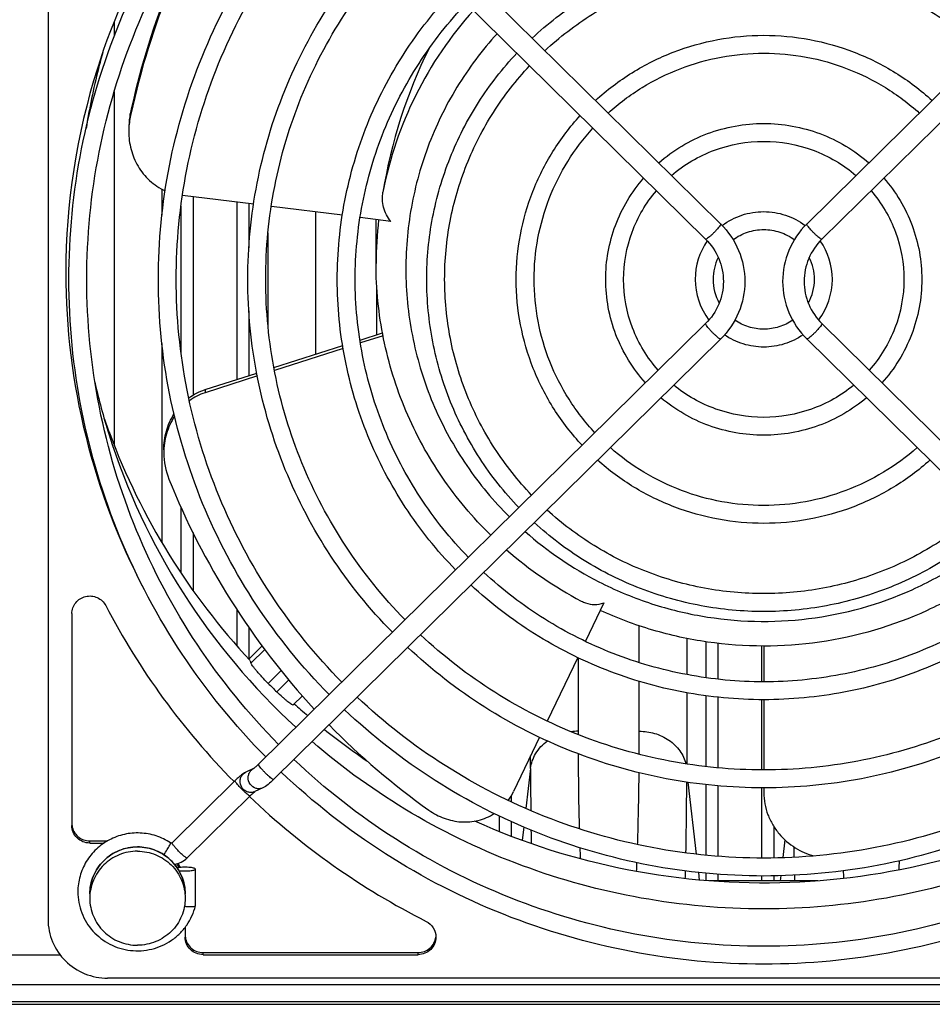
# Model space of a CAD drawing. Extents: x -1724 to 1181, y 2 to 1734.
# Tile 8 of 83: x -809 to -732, y 103 to 185. Entities that reach past the tile are written whole.
import ezdxf

# ---------------------------------------------------------------- set-up
doc = ezdxf.new("R2010")
doc.units = 0
doc.header["$LTSCALE"] = 65.395
doc.layers.get('0').update_dxf_attribs({"linetype": 'CONTINUOUS'})
doc.layers.add('3_ALL_AXES', color=7, linetype='CONTINUOUS')

msp = doc.modelspace()

# ---------------------------------------------------------------- linework, layer by layer
at = {"color": 7, "linetype": 'CONTINUOUS'}
for p, q in [((-806.495, 225.05), (-806.495, 110.036)), ((-787.583, 205.215), (-750.096, 168.298)), ((-705.407, 205.215), (-742.894, 168.298)), ((-788.846, 203.932), (-751.369, 167.025)), ((-704.144, 203.932), (-741.621, 167.025)), ((-789.255, 169.954), (-795.208, 170.695)), ((-781.811, 169.028), (-787.764, 169.768)), ((-777.747, 168.522), (-780.323, 168.843)), ((-750.106, 168.307), (-750.097, 168.297)), ((-742.884, 168.307), (-742.893, 168.297)), ((-751.369, 159.951), (-788.846, 123.044)), ((-741.621, 159.951), (-704.144, 123.044)), ((-750.106, 158.669), (-787.583, 121.761)), ((-780.338, 158.58), (-778.451, 159.184)), ((-778.4, 158.94), (-780.3, 158.332)), ((-742.884, 158.669), (-705.407, 121.761)), ((-787.557, 156.27), (-781.784, 158.118)), ((-781.745, 157.869), (-787.506, 156.026)), ((-793.331, 154.423), (-788.99, 155.812)), ((-788.94, 155.567), (-793.331, 154.162)), ((-759.907, 136.565), (-761.447, 133.343)), ((-804.495, 135.658), (-804.495, 117.914)), ((-789.671, 131.847), (-788.544, 132.957)), ((-746.495, 132.95), (-746.495, 129.943)), ((-789.541, 131.714), (-789.486, 131.509)), ((-762.093, 131.99), (-764.641, 126.658)), ((-785.952, 128.003), (-785.175, 128.768)), ((-746.495, 128.443), (-746.495, 122.557)), ((-765.293, 125.293), (-767.463, 120.751)), ((-789.26, 122.676), (-789.91, 122.377)), ((-790.805, 121.67), (-796.09, 116.465)), ((-788.478, 121.054), (-789.157, 120.742)), ((-746.495, 121.057), (-746.495, 120.65)), ((-789.542, 120.388), (-794.827, 115.183)), ((-802.995, 116.61), (-801.496, 116.61)), ((-802.995, 116.437), (-801.784, 116.437)), ((-794.135, 111.185), (-794.135, 114.251)), ((-741.949, 113.274), (-751.041, 113.274)), ((-794.135, 111.179), (-794.135, 111.185)), ((-794.995, 109.384), (-794.995, 108.558)), ((-793.495, 107.255), (-775.478, 107.255)), ((-793.495, 107.081), (-775.478, 107.081)), ((-691.495, 105.112), (-801.495, 105.112))]:
    msp.add_line(p, q, dxfattribs=at)
at = {"color": 2, "linetype": 'CONTINUOUS'}
for p, q in [((-800.929, 184.075), (-800.929, 185.296)), ((-800.929, 149.714), (-800.929, 179.393)), ((-784.06, 169.308), (-784.06, 157.389)), ((-778.929, 159.031), (-778.929, 163.076)), ((-756.929, 131.553), (-756.929, 134.646)), ((-762.06, 131.975), (-762.06, 125.802)), ((-756.929, 125.802), (-756.929, 129.983)), ((-762.06, 125.802), (-762.06, 125.535))]:
    msp.add_line(p, q, dxfattribs=at)
at = {"color": 9, "linetype": 'CONTINUOUS'}
for p, q in [((-799.599, 177.265), (-799.599, 177.525)), ((-796.949, 171.217), (-796.949, 169.045)), ((-794.34, 170.586), (-794.34, 153.955)), ((-790.65, 155.28), (-790.65, 170.127)), ((-789.655, 170.004), (-789.655, 166.305)), ((-795.335, 157.541), (-795.335, 169.782)), ((-750.106, 168.307), (-750.101, 168.293)), ((-742.889, 168.293), (-742.884, 168.307)), ((-788.041, 159.768), (-788.041, 167.555)), ((-789.655, 161.018), (-789.655, 155.599)), ((-751.374, 159.937), (-751.369, 159.951)), ((-741.621, 159.951), (-741.616, 159.937)), ((-796.949, 158.278), (-796.949, 141.632)), ((-793.331, 154.423), (-793.331, 154.162)), ((-795.335, 139.066), (-795.335, 144.547)), ((-794.34, 142.461), (-794.34, 137.609)), ((-790.65, 132.961), (-790.65, 135.976)), ((-789.655, 134.508), (-789.655, 131.863)), ((-752.949, 133.581), (-752.949, 130.555)), ((-751.335, 130.296), (-751.335, 133.304)), ((-750.34, 133.173), (-750.34, 130.164)), ((-746.65, 129.948), (-746.65, 132.949)), ((-789.486, 131.509), (-788.32, 132.657)), ((-788.034, 129.806), (-786.946, 130.877)), ((-787.327, 129.11), (-786.311, 130.109)), ((-752.949, 129.022), (-752.949, 123.067)), ((-751.335, 122.835), (-751.335, 128.78)), ((-750.34, 128.659), (-750.34, 122.749)), ((-746.65, 122.562), (-746.65, 128.448)), ((-788.851, 123.029), (-788.846, 123.044)), ((-766.041, 122.681), (-766.041, 123.728)), ((-766.041, 122.681), (-766.426, 119.336)), ((-790.81, 121.656), (-790.805, 121.67)), ((-752.121, 115.496), (-752.817, 121.531)), ((-751.335, 115.417), (-751.335, 121.325)), ((-750.34, 121.242), (-750.34, 115.337)), ((-746.65, 115.175), (-746.65, 121.062)), ((-767.655, 120.392), (-767.655, 119.888)), ((-768.65, 117.389), (-768.65, 118.705)), ((-767.655, 118.228), (-767.655, 117.007)), ((-766.605, 117.783), (-766.735, 116.654)), ((-745.655, 117.835), (-745.655, 115.194)), ((-802.995, 116.437), (-802.995, 116.61)), ((-796.095, 116.451), (-796.09, 116.465)), ((-744.728, 116.714), (-744.901, 115.214)), ((-751.873, 113.335), (-751.945, 113.961)), ((-751.335, 113.296), (-751.335, 113.912)), ((-750.34, 113.833), (-750.34, 113.274)), ((-746.65, 113.274), (-746.65, 113.675)), ((-745.655, 113.694), (-745.655, 113.274)), ((-745.074, 113.709), (-745.124, 113.274)), ((-793.495, 107.081), (-793.495, 107.255)), ((-775.478, 107.081), (-775.478, 107.255)), ((-805.462, 107.047), (-870.495, 107.047)), ((-571.495, 103.13), (-859.097, 103.13))]:
    msp.add_line(p, q, dxfattribs=at)
at = {"color": 3, "linetype": 'CONTINUOUS'}
msp.add_line((-668.495, 104.568), (-873.495, 104.568), dxfattribs=at)
at = {"color": 6, "linetype": 'CONTINUOUS'}
msp.add_line((-859.097, 102.922), (-571.495, 102.922), dxfattribs=at)
at = {"color": 7, "linetype": 'CONTINUOUS'}
for centre, radius, start, end in [((-747.605, 163.979), 57.436, 135.90832, 162.42107), ((-737.194, 164.063), 63.785, 147.4137, 167.82738), ((-737.156, 164.31), 63.825, 148.88122, 168.05044), ((-748.03, 167.505), 55.969, 164.21069, 165.72627), ((-736.11, 164.028), 42.876, 153.71837, 170.67012), ((-748.19, 164.195), 56.814, 162.45125, 179.99544), ((-748.1, 167.523), 55.896, 165.72707, 170.97842), ((-793.844, 176.305), 5.883, 168.03295, 170.5377), ((-736.916, 163.977), 64.075, 167.80514, 168.03184), ((-793.821, 176.302), 5.905, 170.54088, 179.98604), ((-793.818, 176.041), 5.909, 168.0474, 179.9811), ((-748.088, 164.218), 56.916, 180.01799, 207.78034), ((-748.018, 167.584), 55.981, 192.93644, 197.54022), ((-747.957, 170.696), 56.978, 199.13739, 200.50378), ((-747.523, 167.792), 56.517, 197.59068, 227.49113), ((-747.577, 170.869), 57.394, 200.53233, 223.01604), ((-790.91, 149.127), 5.876, 180.01347, 201.92765), ((-737.702, 170.501), 63.217, 201.88894, 222.68217), ((-746.643, 165.513), 32.545, 228.87416, 242.25794), ((-747.488, 164.571), 61.091, 207.53234, 224.72219), ((-760.56, 139.047), 2.643, 242.20534, 250.92996), ((-747.115, 170.648), 57.814, 224.94677, 225.93032), ((-747.025, 171.358), 58.132, 228.08824, 229.57511), ((-738.782, 169.535), 61.768, 224.37388, 234.60103), ((-746.867, 171.551), 58.381, 231.35596, 235.70923), ((-793.642, 127.913), 6.835, 313.7095, 314.56505), ((-789.807, 123.441), 0.94, 305.61532, 306.67679), ((-771.581, 122.715), 4.562, 323.63692, 334.50518), ((-746.858, 165.212), 61.99, 226.40129, 243.21548), ((-796.169, 116.54), 0.104, 236.73354, 243.22159), ((-796.163, 116.541), 1.906, 277.93225, 314.52076), ((-798.921, 112.48), 3.93, 29.01955, 34.42512), ((-798.918, 112.655), 3.926, 26.28926, 31.87431), ((-794.412, 115.94), 4.84, 262.31634, 262.61247)]:
    msp.add_arc(centre, radius, start, end, dxfattribs=at)
at = {"color": 9, "linetype": 'CONTINUOUS'}
for centre, radius, start, end in [((-747.188, 164.904), 31.817, 138.00201, 168.99276), ((-747.433, 164.979), 31.561, 173.31947, 179.99559), ((-746.64, 165.084), 30.051, 228.64294, 242.91076), ((-762.057, 121.189), 4.612, 90.03744, 97.20307), ((-788.897, 121.964), 0.799, 114.72451, 116.99246), ((-383.669, 122.585), 382.372, 179.98551, 180.51247), ((-1070.218, 122.096), 317.267, 358.82903, 359.89983), ((-789.492, 121.471), 0.803, 289.24728, 294.7208), ((-475.048, 121.603), 290.987, 180.80248, 181.02865), ((-478.897, 121.129), 265.134, 181.0826, 181.27474), ((-972.709, 120.024), 219.737, 358.28652, 358.4565), ((-529.207, 119.879), 214.808, 181.63992, 181.76417), ((-798.88, 112.167), 3.885, 0.01025, 7.61034)]:
    msp.add_arc(centre, radius, start, end, dxfattribs=at)
at = {"color": 2, "linetype": 'CONTINUOUS'}
for centre, radius, start, end in [((-1144.346, 125.773), 387.417, 359.71959, 0.00426), ((-581.411, 122.253), 180.61, 181.9685, 182.26246), ((-911.526, 121.202), 154.536, 357.34896, 357.62055), ((-892.207, 121.32), 157.22, 357.39419, 357.67804), ((-595.388, 120.745), 144.602, 182.62883, 182.88142)]:
    msp.add_arc(centre, radius, start, end, dxfattribs=at)
at = {"color": 9, "linetype": 'CONTINUOUS'}
for points, knots in [([(-768.854, 184.245), (-770.109, 182.863), (-772.361, 179.858), (-774.819, 174.805), (-776.271, 169.385), (-776.664, 163.793), (-775.984, 158.228), (-774.254, 152.887), (-771.539, 147.964), (-769.136, 145.076), (-767.811, 143.759)], [0, 0, 0, 0, 0.125356, 0.250392, 0.375193, 0.499877, 0.62458, 0.749433, 0.874549, 1, 1, 1, 1]), ([(-750.101, 168.293), (-750.101, 168.288), (-750.106, 168.26), (-750.121, 168.235), (-750.132, 168.214)], [0, 0, 0, 0, 0.167601, 1, 1, 1, 1]), ([(-742.819, 168.154), (-742.838, 168.181), (-742.865, 168.225), (-742.889, 168.274), (-742.889, 168.293)], [0, 0, 0, 0, 0.638463, 1, 1, 1, 1]), ([(-750.171, 168.154), (-750.255, 168.03), (-750.414, 167.846), (-750.645, 167.6), (-750.84, 167.409), (-751.024, 167.242), (-751.177, 167.117), (-751.284, 167.045), (-751.341, 167.02), (-751.364, 167.02), (-751.369, 167.025)], [0, 0, 0, 0, 0.268771, 0.437212, 0.606763, 0.760667, 0.883839, 0.964703, 0.987463, 1, 1, 1, 1]), ([(-750.132, 168.214), (-750.135, 168.209), (-750.147, 168.189), (-750.16, 168.169), (-750.171, 168.154)], [0, 0, 0, 0, 0.225521, 1, 1, 1, 1]), ([(-741.621, 167.025), (-741.626, 167.02), (-741.649, 167.02), (-741.706, 167.045), (-741.812, 167.117), (-741.966, 167.242), (-742.15, 167.409), (-742.345, 167.6), (-742.576, 167.846), (-742.735, 168.03), (-742.819, 168.154)], [0, 0, 0, 0, 0.012537, 0.035297, 0.116161, 0.239333, 0.393237, 0.562788, 0.731229, 1, 1, 1, 1]), ([(-751.305, 159.797), (-751.323, 159.825), (-751.35, 159.868), (-751.374, 159.918), (-751.374, 159.937)], [0, 0, 0, 0, 0.638463, 1, 1, 1, 1]), ([(-750.106, 158.669), (-750.111, 158.664), (-750.134, 158.663), (-750.191, 158.689), (-750.298, 158.76), (-750.451, 158.886), (-750.635, 159.052), (-750.83, 159.244), (-751.061, 159.489), (-751.22, 159.674), (-751.305, 159.797)], [0, 0, 0, 0, 0.012537, 0.035297, 0.116161, 0.239333, 0.393237, 0.562788, 0.731229, 1, 1, 1, 1]), ([(-741.685, 159.797), (-741.769, 159.674), (-741.929, 159.489), (-742.16, 159.244), (-742.354, 159.052), (-742.539, 158.886), (-742.692, 158.76), (-742.798, 158.689), (-742.856, 158.663), (-742.879, 158.664), (-742.884, 158.669)], [0, 0, 0, 0, 0.268771, 0.437212, 0.606763, 0.760667, 0.883839, 0.964703, 0.987463, 1, 1, 1, 1]), ([(-741.647, 159.858), (-741.65, 159.853), (-741.662, 159.832), (-741.675, 159.813), (-741.685, 159.797)], [0, 0, 0, 0, 0.225521, 1, 1, 1, 1]), ([(-741.616, 159.937), (-741.616, 159.932), (-741.621, 159.904), (-741.635, 159.878), (-741.647, 159.858)], [0, 0, 0, 0, 0.167601, 1, 1, 1, 1]), ([(-760.325, 138.33), (-758.984, 137.644), (-756.192, 136.47), (-750.336, 134.982), (-742.692, 134.783), (-735.333, 136.842), (-730.031, 139.715), (-727.621, 141.535), (-726.494, 142.527)], [0, 0, 0, 0, 0.125118, 0.250404, 0.500501, 0.750319, 0.875285, 1, 1, 1, 1]), ([(-756.929, 125.802), (-756.501, 125.802), (-755.621, 125.679), (-754.416, 125.122), (-753.479, 124.225), (-753.119, 123.459), (-753.022, 123.078)], [0, 0, 0, 0, 0.251947, 0.514898, 0.768868, 1, 1, 1, 1]), ([(-766.041, 122.681), (-765.991, 123.114), (-765.678, 124.017), (-765.021, 124.71), (-764.624, 124.996)], [0, 0, 0, 0, 0.470833, 1, 1, 1, 1]), ([(-788.781, 122.89), (-788.8, 122.918), (-788.827, 122.961), (-788.851, 123.01), (-788.851, 123.029)], [0, 0, 0, 0, 0.638463, 1, 1, 1, 1]), ([(-789.228, 120.713), (-789.317, 120.682), (-789.509, 120.652), (-789.894, 120.725), (-790.298, 121.056), (-790.428, 121.563), (-790.339, 121.948), (-790.234, 122.115), (-790.169, 122.186)], [0, 0, 0, 0, 0.122034, 0.245899, 0.496957, 0.750495, 0.876415, 1, 1, 1, 1]), ([(-788.478, 121.054), (-788.567, 121.014), (-788.762, 120.964), (-789.163, 121.01), (-789.6, 121.331), (-789.751, 121.852), (-789.666, 122.252), (-789.557, 122.425), (-789.491, 122.499)], [0, 0, 0, 0, 0.121968, 0.24555, 0.496091, 0.749943, 0.876179, 1, 1, 1, 1]), ([(-787.583, 121.761), (-787.588, 121.756), (-787.61, 121.756), (-787.668, 121.782), (-787.774, 121.853), (-787.928, 121.978), (-788.112, 122.145), (-788.307, 122.337), (-788.538, 122.582), (-788.697, 122.767), (-788.781, 122.89)], [0, 0, 0, 0, 0.012537, 0.035297, 0.116161, 0.239333, 0.393237, 0.562788, 0.731229, 1, 1, 1, 1]), ([(-790.74, 121.516), (-790.759, 121.544), (-790.786, 121.587), (-790.81, 121.637), (-790.81, 121.656)], [0, 0, 0, 0, 0.638463, 1, 1, 1, 1]), ([(-789.542, 120.388), (-789.547, 120.383), (-789.57, 120.382), (-789.627, 120.408), (-789.734, 120.479), (-789.887, 120.605), (-790.071, 120.771), (-790.266, 120.963), (-790.497, 121.208), (-790.656, 121.393), (-790.74, 121.516)], [0, 0, 0, 0, 0.012537, 0.035297, 0.116161, 0.239333, 0.393237, 0.562788, 0.731229, 1, 1, 1, 1]), ([(-796.288, 116.261), (-796.27, 116.297), (-796.245, 116.355), (-796.221, 116.416), (-796.221, 116.438)], [0, 0, 0, 0, 0.643074, 1, 1, 1, 1]), ([(-794.827, 115.183), (-794.833, 115.176), (-794.864, 115.179), (-794.908, 115.203), (-794.976, 115.245), (-795.098, 115.337), (-795.276, 115.491), (-795.502, 115.707), (-795.722, 115.938), (-795.887, 116.127), (-795.992, 116.262), (-796.047, 116.341), (-796.081, 116.401), (-796.095, 116.437), (-796.095, 116.451)], [0, 0, 0, 0, 0.01435, 0.042543, 0.085983, 0.143706, 0.294107, 0.473509, 0.657136, 0.819596, 0.885736, 0.938727, 0.976991, 1, 1, 1, 1]), ([(-798.995, 116.107), (-799.515, 116.107), (-800.564, 115.903), (-801.893, 115.029), (-802.786, 113.719), (-802.995, 112.68), (-802.995, 112.168)], [0, 0, 0, 0, 0.25178, 0.5025, 0.75177, 1, 1, 1, 1]), ([(-795.029, 112.681), (-795.091, 113.148), (-795.392, 114.069), (-796.303, 115.196), (-797.556, 115.936), (-798.518, 116.107), (-798.995, 116.107)], [0, 0, 0, 0, 0.248269, 0.497663, 0.748369, 1, 1, 1, 1]), ([(-796.788, 115.446), (-796.688, 115.589), (-796.514, 115.856), (-796.352, 116.132), (-796.288, 116.261)], [0, 0, 0, 0, 0.548143, 1, 1, 1, 1])]:
    msp.add_open_spline(points, degree=3, knots=knots, dxfattribs=at)
at = {"color": 7, "linetype": 'CONTINUOUS'}
for points, knots in [([(-799.727, 176.043), (-799.727, 175.542), (-799.597, 174.529), (-799.007, 173.105), (-798.03, 171.882), (-797.148, 171.295), (-796.67, 171.081)], [0, 0, 0, 0, 0.244928, 0.492688, 0.744257, 1, 1, 1, 1]), ([(-777.747, 168.522), (-778.048, 168.85), (-778.462, 169.664), (-778.488, 170.559), (-778.419, 170.979)], [0, 0, 0, 0, 0.511856, 1, 1, 1, 1]), ([(-750.096, 168.298), (-749.465, 167.673), (-748.438, 166.164), (-748.08, 164.373), (-748.08, 163.488)], [0, 0, 0, 0, 0.500783, 1, 1, 1, 1]), ([(-742.894, 168.298), (-743.525, 167.673), (-744.552, 166.164), (-744.91, 164.373), (-744.91, 163.488)], [0, 0, 0, 0, 0.500783, 1, 1, 1, 1]), ([(-751.369, 167.025), (-750.903, 166.566), (-750.145, 165.457), (-749.88, 164.139), (-749.88, 163.488)], [0, 0, 0, 0, 0.501456, 1, 1, 1, 1]), ([(-741.621, 167.025), (-742.087, 166.566), (-742.845, 165.457), (-743.11, 164.139), (-743.11, 163.488)], [0, 0, 0, 0, 0.501456, 1, 1, 1, 1]), ([(-769.372, 142.221), (-770.887, 143.701), (-773.628, 146.965), (-776.685, 152.564), (-778.57, 158.647), (-778.995, 162.874), (-778.995, 164.981)], [0, 0, 0, 0, 0.250736, 0.500878, 0.750562, 1, 1, 1, 1]), ([(-749.88, 163.488), (-749.88, 162.838), (-750.145, 161.52), (-750.903, 160.41), (-751.369, 159.951)], [0, 0, 0, 0, 0.498544, 1, 1, 1, 1]), ([(-748.08, 163.488), (-748.08, 162.601), (-748.44, 160.805), (-749.472, 159.293), (-750.106, 158.669)], [0, 0, 0, 0, 0.499215, 1, 1, 1, 1]), ([(-744.91, 163.488), (-744.91, 162.601), (-744.55, 160.805), (-743.518, 159.293), (-742.884, 158.669)], [0, 0, 0, 0, 0.499215, 1, 1, 1, 1]), ([(-743.11, 163.488), (-743.11, 162.838), (-742.845, 161.52), (-742.087, 160.41), (-741.621, 159.951)], [0, 0, 0, 0, 0.498544, 1, 1, 1, 1]), ([(-796.786, 149.386), (-796.786, 149.907), (-796.645, 150.963), (-796.213, 151.939), (-795.928, 152.386)], [0, 0, 0, 0, 0.495895, 1, 1, 1, 1]), ([(-795.881, 152.198), (-796.181, 151.744), (-796.637, 150.745), (-796.786, 149.661), (-796.786, 149.126)], [0, 0, 0, 0, 0.504223, 1, 1, 1, 1]), ([(-724.941, 140.998), (-726.118, 139.97), (-728.627, 138.08), (-734.129, 135.064), (-741.748, 132.821), (-749.694, 132.829), (-755.835, 134.172), (-758.785, 135.276), (-760.21, 135.93)], [0, 0, 0, 0, 0.124766, 0.249735, 0.499518, 0.749566, 0.874841, 1, 1, 1, 1]), ([(-804.495, 135.658), (-804.495, 135.821), (-804.439, 136.151), (-804.195, 136.589), (-803.819, 136.925), (-803.353, 137.12), (-802.848, 137.155), (-802.359, 137.026), (-801.94, 136.746), (-801.736, 136.478), (-801.66, 136.332)], [0, 0, 0, 0, 0.123957, 0.248283, 0.373229, 0.498741, 0.624537, 0.750215, 0.87541, 1, 1, 1, 1]), ([(-761.424, 136.549), (-761.185, 136.467), (-760.67, 136.371), (-760.149, 136.466), (-759.907, 136.565)], [0, 0, 0, 0, 0.491881, 1, 1, 1, 1]), ([(-788.034, 129.806), (-788.217, 129.99), (-788.481, 130.265), (-788.811, 130.631), (-789.026, 130.879), (-789.205, 131.097), (-789.343, 131.275), (-789.433, 131.406), (-789.478, 131.48), (-789.486, 131.509)], [0, 0, 0, 0, 0.347093, 0.510418, 0.658541, 0.785795, 0.887365, 0.959522, 1, 1, 1, 1]), ([(-785.952, 128.003), (-785.963, 127.993), (-786.021, 128.015), (-786.1, 128.06), (-786.236, 128.154), (-786.403, 128.283), (-786.605, 128.45), (-786.92, 128.725), (-787.162, 128.95), (-787.327, 129.11)], [0, 0, 0, 0, 0.024544, 0.081692, 0.172215, 0.293672, 0.442286, 0.613279, 1, 1, 1, 1]), ([(-708.627, 124.931), (-711.219, 122.696), (-716.825, 118.68), (-726.167, 114.247), (-736.165, 111.527), (-746.495, 110.611), (-756.824, 111.527), (-766.823, 114.247), (-776.165, 118.68), (-781.771, 122.696), (-784.363, 124.931)], [0, 0, 0, 0, 0.124635, 0.249568, 0.374725, 0.5, 0.625275, 0.750432, 0.875365, 1, 1, 1, 1]), ([(-788.919, 122.973), (-788.951, 122.942), (-789.057, 122.843), (-789.166, 122.747), (-789.246, 122.687)], [0, 0, 0, 0, 0.307585, 1, 1, 1, 1]), ([(-789.91, 122.377), (-789.952, 122.357), (-790.114, 122.271), (-790.26, 122.158), (-790.366, 122.071)], [0, 0, 0, 0, 0.253328, 1, 1, 1, 1]), ([(-790.366, 122.071), (-790.401, 122.041), (-790.552, 121.913), (-790.696, 121.777), (-790.805, 121.67)], [0, 0, 0, 0, 0.231721, 1, 1, 1, 1]), ([(-787.583, 121.761), (-787.731, 121.615), (-788.011, 121.357), (-788.321, 121.127), (-788.478, 121.054)], [0, 0, 0, 0, 0.547257, 1, 1, 1, 1]), ([(-789.341, 120.577), (-789.358, 120.562), (-789.425, 120.5), (-789.492, 120.437), (-789.542, 120.388)], [0, 0, 0, 0, 0.236663, 1, 1, 1, 1]), ([(-789.241, 120.665), (-789.249, 120.658), (-789.283, 120.629), (-789.316, 120.6), (-789.341, 120.577)], [0, 0, 0, 0, 0.232861, 1, 1, 1, 1]), ([(-789.124, 120.757), (-789.131, 120.752), (-789.171, 120.723), (-789.209, 120.691), (-789.241, 120.665)], [0, 0, 0, 0, 0.168369, 1, 1, 1, 1]), ([(-746.495, 120.65), (-746.495, 120.026), (-746.31, 119.079), (-745.763, 117.956), (-745.055, 116.96), (-743.926, 115.975), (-742.838, 115.502), (-742.287, 115.36)], [0, 0, 0, 0, 0.259057, 0.38882, 0.516714, 0.763948, 1, 1, 1, 1]), ([(-718.367, 120.189), (-722.331, 118.045), (-730.795, 114.658), (-744.292, 112.604), (-757.908, 113.659), (-766.602, 116.414), (-770.718, 118.26)], [0, 0, 0, 0, 0.249715, 0.499877, 0.750104, 1, 1, 1, 1]), ([(-774.562, 119.186), (-774.167, 118.905), (-773.303, 118.447), (-771.871, 118.138), (-770.402, 118.258), (-769.488, 118.647), (-769.076, 118.913)], [0, 0, 0, 0, 0.250409, 0.498246, 0.746678, 1, 1, 1, 1]), ([(-802.995, 116.437), (-803.19, 116.437), (-803.583, 116.513), (-804.082, 116.841), (-804.416, 117.332), (-804.495, 117.722), (-804.495, 117.914)], [0, 0, 0, 0, 0.251784, 0.5025, 0.751752, 1, 1, 1, 1]), ([(-804.482, 117.893), (-804.458, 117.718), (-804.345, 117.373), (-804.004, 116.951), (-803.534, 116.675), (-803.174, 116.61), (-802.995, 116.61)], [0, 0, 0, 0, 0.248331, 0.497704, 0.748388, 1, 1, 1, 1]), ([(-796.227, 116.453), (-796.6, 116.698), (-797.418, 117.091), (-798.754, 117.333), (-800.107, 117.217), (-801.381, 116.749), (-802.484, 115.962), (-803.335, 114.912), (-803.872, 113.676), (-803.995, 112.784), (-803.995, 112.341)], [0, 0, 0, 0, 0.125264, 0.250717, 0.376211, 0.501557, 0.626618, 0.751337, 0.875756, 1, 1, 1, 1]), ([(-796.09, 116.465), (-796.095, 116.46), (-796.121, 116.439), (-796.159, 116.432), (-796.186, 116.437)], [0, 0, 0, 0, 0.197167, 1, 1, 1, 1]), ([(-802.995, 112.168), (-802.995, 112.681), (-802.785, 113.721), (-801.893, 115.031), (-800.564, 115.906), (-799.515, 116.11), (-798.995, 116.11)], [0, 0, 0, 0, 0.248402, 0.497741, 0.748386, 1, 1, 1, 1]), ([(-798.995, 116.11), (-798.475, 116.11), (-797.426, 115.906), (-796.097, 115.031), (-795.204, 113.721), (-794.995, 112.681), (-794.995, 112.168)], [0, 0, 0, 0, 0.251614, 0.502259, 0.751598, 1, 1, 1, 1]), ([(-794.135, 114.251), (-794.135, 114.271), (-794.195, 114.314), (-794.305, 114.344), (-794.484, 114.378), (-794.794, 114.406), (-795.201, 114.412), (-795.53, 114.387), (-795.682, 114.359)], [0, 0, 0, 0, 0.038096, 0.115119, 0.230715, 0.376332, 0.707689, 1, 1, 1, 1]), ([(-795.521, 114.119), (-795.37, 114.102), (-795.064, 114.088), (-794.692, 114.102), (-794.424, 114.133), (-794.275, 114.165), (-794.182, 114.194), (-794.135, 114.233), (-794.135, 114.251)], [0, 0, 0, 0, 0.320379, 0.646893, 0.784298, 0.891735, 0.963167, 1, 1, 1, 1]), ([(-803.995, 112.341), (-803.995, 111.746), (-803.771, 110.543), (-802.813, 108.986), (-801.598, 108.052), (-800.479, 107.598), (-799.295, 107.349), (-797.761, 107.443), (-796.359, 108.071), (-795.43, 108.841), (-794.657, 109.76), (-794.277, 110.6), (-794.135, 111.179)], [0, 0, 0, 0, 0.12422, 0.248743, 0.373719, 0.436615, 0.499577, 0.625035, 0.750278, 0.813002, 0.875609, 1, 1, 1, 1]), ([(-795.035, 111.14), (-794.924, 111.126), (-794.716, 111.106), (-794.443, 111.1), (-794.259, 111.116), (-794.165, 111.144), (-794.138, 111.167), (-794.135, 111.179)], [0, 0, 0, 0, 0.365844, 0.678491, 0.895867, 0.961015, 1, 1, 1, 1]), ([(-806.495, 110.036), (-806.495, 109.395), (-806.233, 108.096), (-805.118, 106.459), (-803.456, 105.366), (-802.145, 105.112), (-801.495, 105.112)], [0, 0, 0, 0, 0.248228, 0.4975, 0.748236, 1, 1, 1, 1]), ([(-774.793, 109.873), (-774.553, 109.751), (-774.132, 109.372), (-773.978, 108.825), (-773.978, 108.558)], [0, 0, 0, 0, 0.501781, 1, 1, 1, 1]), ([(-793.495, 107.081), (-793.69, 107.081), (-794.083, 107.158), (-794.582, 107.485), (-794.916, 107.977), (-794.995, 108.366), (-794.995, 108.558)], [0, 0, 0, 0, 0.251784, 0.5025, 0.751752, 1, 1, 1, 1]), ([(-794.982, 108.538), (-794.958, 108.363), (-794.845, 108.018), (-794.504, 107.596), (-794.034, 107.319), (-793.674, 107.255), (-793.495, 107.255)], [0, 0, 0, 0, 0.248331, 0.497704, 0.748388, 1, 1, 1, 1]), ([(-775.478, 107.255), (-775.297, 107.255), (-774.933, 107.32), (-774.459, 107.603), (-774.118, 108.034), (-774.009, 108.384), (-773.988, 108.561)], [0, 0, 0, 0, 0.251647, 0.502361, 0.75174, 1, 1, 1, 1]), ([(-773.978, 108.558), (-773.978, 108.366), (-774.056, 107.977), (-774.391, 107.486), (-774.889, 107.158), (-775.283, 107.081), (-775.478, 107.081)], [0, 0, 0, 0, 0.248228, 0.497499, 0.748222, 1, 1, 1, 1])]:
    msp.add_open_spline(points, degree=3, knots=knots, dxfattribs=at)
for points in [[(-794.69, 153.723), (-794.281, 154.026), (-793.817, 154.267), (-793.331, 154.423)], [(-793.331, 154.162), (-793.799, 154.012), (-794.248, 153.783), (-794.646, 153.495)], [(-796.186, 116.437), (-796.196, 116.439), (-796.207, 116.442), (-796.216, 116.447)]]:
    msp.add_open_spline(points, degree=3, dxfattribs=at)
at = {"color": 2, "linetype": 'CONTINUOUS'}
for points, knots in [([(-762.056, 123.926), (-762.053, 123.369), (-762.039, 121.27), (-762.004, 119.171), (-761.963, 117.63)], [0, 0, 0, 0, 0.265752, 1, 1, 1, 1]), ([(-757.067, 116.298), (-757.051, 116.767), (-756.992, 118.779), (-756.959, 120.792), (-756.945, 122.335)], [0, 0, 0, 0, 0.233342, 1, 1, 1, 1])]:
    msp.add_open_spline(points, degree=3, knots=knots, dxfattribs=at)
at = {"color": 9, "linetype": 'CONTINUOUS'}
for points in [[(-790.169, 122.186), (-790.097, 122.266), (-790.007, 122.332), (-789.91, 122.377)], [(-789.491, 122.499), (-789.426, 122.571), (-789.346, 122.632), (-789.259, 122.676)], [(-796.221, 116.438), (-796.221, 116.443), (-796.222, 116.45), (-796.227, 116.453)]]:
    msp.add_open_spline(points, degree=3, dxfattribs=at)
at = {"layer": '3_ALL_AXES', "color": 7, "linetype": 'CONTINUOUS'}
msp.add_line((-778.995, 164.981), (-778.995, 168.677), dxfattribs=at)
for centre, radius, start, end in [((-746.538, 163.597), 5.728, 126.70591, 126.95994), ((-746.452, 163.597), 5.728, 53.04002, 53.26632), ((-746.623, 163.659), 5.622, 145.09404, 179.96994), ((-746.367, 163.659), 5.622, 0.03006, 34.90599), ((-746.633, 163.66), 4.112, 153.53924, 179.98292), ((-746.357, 163.66), 4.112, 0.01708, 26.46063), ((-746.62, 163.665), 5.625, 180.03638, 217.3507), ((-746.63, 163.663), 4.114, 180.0226, 208.92171), ((-746.359, 163.663), 4.114, 331.07864, 359.9774), ((-746.37, 163.665), 5.625, 322.64943, 359.96362)]:
    msp.add_arc(centre, radius, start, end, dxfattribs=at)
for points, knots in [([(-804.745, 163.662), (-804.745, 167.327), (-804.027, 174.681), (-800.835, 185.289), (-795.65, 195.101), (-790.991, 200.871), (-788.411, 203.504)], [0, 0, 0, 0, 0.249386, 0.49904, 0.749193, 1, 1, 1, 1]), ([(-803.245, 163.662), (-803.245, 167.229), (-802.546, 174.388), (-799.439, 184.716), (-794.391, 194.27), (-789.854, 199.887), (-787.342, 202.451)], [0, 0, 0, 0, 0.249352, 0.498987, 0.749148, 1, 1, 1, 1]), ([(-797.245, 163.662), (-797.245, 166.844), (-796.624, 173.229), (-793.862, 182.443), (-789.374, 190.97), (-785.34, 195.988), (-783.107, 198.28)], [0, 0, 0, 0, 0.249393, 0.499049, 0.7492, 1, 1, 1, 1]), ([(-795.745, 163.662), (-795.745, 166.747), (-795.143, 172.937), (-792.465, 181.869), (-788.115, 190.138), (-784.204, 195.005), (-782.038, 197.228)], [0, 0, 0, 0, 0.249354, 0.498989, 0.74915, 1, 1, 1, 1]), ([(-789.745, 163.662), (-789.745, 166.361), (-789.22, 171.778), (-786.888, 179.596), (-783.098, 186.838), (-779.69, 191.105), (-777.802, 193.056)], [0, 0, 0, 0, 0.249402, 0.499062, 0.749211, 1, 1, 1, 1]), ([(-788.245, 163.662), (-788.245, 166.264), (-787.739, 171.486), (-785.492, 179.023), (-781.839, 186.006), (-778.553, 190.122), (-776.733, 192.004)], [0, 0, 0, 0, 0.249358, 0.498992, 0.749152, 1, 1, 1, 1]), ([(-765.914, 183.875), (-764.618, 185.084), (-761.787, 187.263), (-757.004, 189.676), (-751.845, 191.16), (-746.495, 191.661), (-741.145, 191.16), (-735.986, 189.676), (-731.203, 187.263), (-728.372, 185.084), (-727.076, 183.875)], [0, 0, 0, 0, 0.124622, 0.249551, 0.374713, 0.5, 0.625287, 0.750449, 0.875378, 1, 1, 1, 1]), ([(-764.844, 182.822), (-763.618, 183.96), (-760.941, 186.011), (-756.421, 188.283), (-751.548, 189.68), (-746.495, 190.151), (-741.442, 189.68), (-736.569, 188.283), (-732.049, 186.011), (-729.371, 183.96), (-728.145, 182.822)], [0, 0, 0, 0, 0.124581, 0.249503, 0.374682, 0.5, 0.625318, 0.750497, 0.875419, 1, 1, 1, 1]), ([(-782.245, 163.662), (-782.245, 165.879), (-781.817, 170.326), (-779.914, 176.75), (-776.822, 182.705), (-774.039, 186.222), (-772.497, 187.831)], [0, 0, 0, 0, 0.249415, 0.49908, 0.749225, 1, 1, 1, 1]), ([(-780.745, 163.662), (-780.745, 165.781), (-780.336, 170.034), (-778.518, 176.177), (-775.562, 181.874), (-772.902, 185.238), (-771.428, 186.779)], [0, 0, 0, 0, 0.249361, 0.498996, 0.749155, 1, 1, 1, 1]), ([(-760.608, 178.65), (-759.66, 179.517), (-757.594, 181.079), (-754.116, 182.807), (-750.373, 183.869), (-746.495, 184.227), (-742.617, 183.869), (-738.874, 182.807), (-735.396, 181.079), (-733.33, 179.517), (-732.382, 178.65)], [0, 0, 0, 0, 0.124637, 0.24957, 0.374725, 0.5, 0.625275, 0.75043, 0.875363, 1, 1, 1, 1]), ([(-774.745, 163.662), (-774.745, 165.396), (-774.414, 168.875), (-772.94, 173.903), (-770.544, 178.573), (-768.387, 181.338), (-767.191, 182.606)], [0, 0, 0, 0, 0.249433, 0.499106, 0.749247, 1, 1, 1, 1]), ([(-759.538, 177.596), (-758.66, 178.392), (-756.747, 179.827), (-753.533, 181.414), (-750.076, 182.389), (-746.495, 182.717), (-742.914, 182.389), (-739.456, 181.414), (-736.242, 179.827), (-734.33, 178.392), (-733.452, 177.596)], [0, 0, 0, 0, 0.124583, 0.249506, 0.374684, 0.5, 0.625316, 0.750494, 0.875417, 1, 1, 1, 1]), ([(-773.245, 163.662), (-773.245, 165.299), (-772.933, 168.583), (-771.544, 173.33), (-769.285, 177.741), (-767.25, 180.354), (-766.122, 181.553)], [0, 0, 0, 0, 0.249367, 0.499002, 0.74916, 1, 1, 1, 1]), ([(-767.245, 163.662), (-767.245, 164.913), (-767.01, 167.424), (-765.966, 171.056), (-764.266, 174.439), (-762.733, 176.452), (-761.883, 177.378)], [0, 0, 0, 0, 0.249464, 0.49915, 0.749284, 1, 1, 1, 1]), ([(-755.299, 173.422), (-754.699, 173.948), (-753.399, 174.893), (-750.511, 176.283), (-746.495, 177.014), (-742.479, 176.283), (-739.591, 174.893), (-738.291, 173.948), (-737.691, 173.422)], [0, 0, 0, 0, 0.12492, 0.25011, 0.5, 0.74989, 0.875081, 1, 1, 1, 1]), ([(-765.745, 163.662), (-765.745, 164.816), (-765.529, 167.131), (-764.569, 170.483), (-763.006, 173.607), (-761.596, 175.468), (-760.813, 176.325)], [0, 0, 0, 0, 0.249377, 0.499014, 0.749169, 1, 1, 1, 1]), ([(-754.227, 172.366), (-753.171, 173.274), (-750.704, 174.724), (-746.495, 175.471), (-742.286, 174.724), (-739.819, 173.274), (-738.763, 172.366)], [0, 0, 0, 0, 0.249506, 0.5, 0.750494, 1, 1, 1, 1]), ([(-759.745, 163.662), (-759.745, 165.193), (-759.187, 168.287), (-757.575, 170.984), (-756.569, 172.145)], [0, 0, 0, 0, 0.499226, 1, 1, 1, 1]), ([(-736.421, 172.145), (-735.414, 170.984), (-733.802, 168.287), (-733.245, 165.193), (-733.245, 163.662)], [0, 0, 0, 0, 0.500774, 1, 1, 1, 1]), ([(-758.245, 163.662), (-758.245, 165), (-757.763, 167.703), (-756.369, 170.068), (-755.498, 171.09)], [0, 0, 0, 0, 0.499032, 1, 1, 1, 1]), ([(-737.492, 171.09), (-736.621, 170.068), (-735.227, 167.703), (-734.745, 165), (-734.745, 163.662)], [0, 0, 0, 0, 0.500968, 1, 1, 1, 1]), ([(-749.961, 168.189), (-749.467, 168.557), (-748.351, 169.138), (-746.494, 169.435), (-744.636, 169.137), (-743.52, 168.556), (-743.026, 168.187)], [0, 0, 0, 0, 0.249725, 0.500001, 0.750277, 1, 1, 1, 1]), ([(-749.065, 166.986), (-748.7, 167.259), (-747.872, 167.689), (-746.495, 167.909), (-745.118, 167.689), (-744.29, 167.259), (-743.925, 166.986)], [0, 0, 0, 0, 0.249499, 0.5, 0.7505, 1, 1, 1, 1]), ([(-788.237, 123.643), (-790.843, 126.28), (-795.551, 132.064), (-800.792, 141.918), (-804.019, 152.581), (-804.745, 159.976), (-804.745, 163.662)], [0, 0, 0, 0, 0.250815, 0.500969, 0.75062, 1, 1, 1, 1]), ([(-787.169, 124.696), (-789.706, 127.263), (-794.291, 132.896), (-799.395, 142.492), (-802.538, 152.873), (-803.245, 160.073), (-803.245, 163.662)], [0, 0, 0, 0, 0.250859, 0.501023, 0.750654, 1, 1, 1, 1]), ([(-782.934, 128.866), (-785.193, 131.162), (-789.275, 136.196), (-793.818, 144.765), (-796.616, 154.032), (-797.245, 160.459), (-797.245, 163.662)], [0, 0, 0, 0, 0.250808, 0.500961, 0.750614, 1, 1, 1, 1]), ([(-781.865, 129.919), (-784.056, 132.146), (-788.016, 137.028), (-792.422, 145.338), (-795.135, 154.325), (-795.745, 160.556), (-795.745, 163.662)], [0, 0, 0, 0, 0.250859, 0.501022, 0.750653, 1, 1, 1, 1]), ([(-777.63, 134.09), (-779.543, 136.045), (-782.999, 140.328), (-786.845, 147.611), (-789.212, 155.484), (-789.745, 160.942), (-789.745, 163.662)], [0, 0, 0, 0, 0.250799, 0.50095, 0.750606, 1, 1, 1, 1]), ([(-776.561, 135.142), (-778.406, 137.028), (-781.74, 141.159), (-785.448, 148.184), (-787.731, 155.776), (-788.245, 161.039), (-788.245, 163.662)], [0, 0, 0, 0, 0.250859, 0.501022, 0.750651, 1, 1, 1, 1]), ([(-772.325, 139.314), (-773.893, 140.928), (-776.723, 144.459), (-779.872, 150.457), (-781.809, 156.935), (-782.245, 161.424), (-782.245, 163.662)], [0, 0, 0, 0, 0.250786, 0.500935, 0.750595, 1, 1, 1, 1]), ([(-771.256, 140.366), (-772.756, 141.911), (-775.464, 145.291), (-778.475, 151.03), (-780.328, 157.228), (-780.745, 161.522), (-780.745, 163.662)], [0, 0, 0, 0, 0.250858, 0.501021, 0.75065, 1, 1, 1, 1]), ([(-767.02, 144.538), (-768.242, 145.811), (-770.447, 148.591), (-772.898, 153.304), (-774.406, 158.387), (-774.745, 161.907), (-774.745, 163.662)], [0, 0, 0, 0, 0.250768, 0.500912, 0.750579, 1, 1, 1, 1]), ([(-765.951, 145.591), (-767.105, 146.794), (-769.187, 149.423), (-771.501, 153.877), (-772.925, 158.679), (-773.245, 162.004), (-773.245, 163.662)], [0, 0, 0, 0, 0.250858, 0.501019, 0.750647, 1, 1, 1, 1]), ([(-761.714, 149.763), (-762.59, 150.695), (-764.17, 152.724), (-765.924, 156.15), (-767.002, 159.838), (-767.245, 162.39), (-767.245, 163.662)], [0, 0, 0, 0, 0.250736, 0.500874, 0.750552, 1, 1, 1, 1]), ([(-760.645, 150.816), (-761.453, 151.679), (-762.91, 153.556), (-764.527, 156.723), (-765.521, 160.13), (-765.745, 162.487), (-765.745, 163.662)], [0, 0, 0, 0, 0.250855, 0.501016, 0.750643, 1, 1, 1, 1]), ([(-756.405, 154.992), (-757.46, 156.165), (-759.157, 158.913), (-759.745, 162.089), (-759.745, 163.662)], [0, 0, 0, 0, 0.500811, 1, 1, 1, 1]), ([(-755.335, 156.046), (-756.255, 157.08), (-757.733, 159.496), (-758.245, 162.283), (-758.245, 163.662)], [0, 0, 0, 0, 0.501021, 1, 1, 1, 1]), ([(-734.745, 163.662), (-734.745, 162.283), (-735.257, 159.496), (-736.735, 157.08), (-737.655, 156.046)], [0, 0, 0, 0, 0.498979, 1, 1, 1, 1]), ([(-733.245, 163.662), (-733.245, 162.089), (-733.833, 158.913), (-735.53, 156.165), (-736.585, 154.992)], [0, 0, 0, 0, 0.499189, 1, 1, 1, 1]), ([(-744.066, 160.237), (-744.419, 159.995), (-745.204, 159.617), (-746.495, 159.423), (-747.785, 159.617), (-748.571, 159.995), (-748.924, 160.237)], [0, 0, 0, 0, 0.249556, 0.5, 0.750444, 1, 1, 1, 1]), ([(-743.202, 159.01), (-743.68, 158.68), (-744.745, 158.164), (-746.495, 157.9), (-748.245, 158.164), (-749.309, 158.68), (-749.787, 159.01)], [0, 0, 0, 0, 0.249753, 0.5, 0.750248, 1, 1, 1, 1]), ([(-738.953, 154.797), (-739.997, 153.937), (-742.41, 152.57), (-746.495, 151.867), (-750.58, 152.57), (-752.993, 153.937), (-754.037, 154.797)], [0, 0, 0, 0, 0.249532, 0.5, 0.750468, 1, 1, 1, 1]), ([(-737.879, 153.739), (-739.064, 152.74), (-741.816, 151.148), (-746.495, 150.328), (-751.174, 151.148), (-753.926, 152.74), (-755.11, 153.739)], [0, 0, 0, 0, 0.249619, 0.5, 0.750381, 1, 1, 1, 1]), ([(-733.637, 149.562), (-734.51, 148.79), (-736.405, 147.403), (-739.575, 145.869), (-742.976, 144.927), (-746.495, 144.61), (-750.013, 144.927), (-753.415, 145.869), (-756.585, 147.403), (-758.48, 148.79), (-759.353, 149.562)], [0, 0, 0, 0, 0.124595, 0.24952, 0.374694, 0.5, 0.625306, 0.750479, 0.875405, 1, 1, 1, 1]), ([(-732.566, 148.507), (-733.509, 147.665), (-735.558, 146.15), (-738.992, 144.475), (-742.679, 143.447), (-746.495, 143.1), (-750.31, 143.447), (-753.998, 144.475), (-757.432, 146.15), (-759.481, 147.665), (-760.424, 148.507)], [0, 0, 0, 0, 0.124647, 0.249582, 0.374733, 0.5, 0.625267, 0.750418, 0.875353, 1, 1, 1, 1]), ([(-728.328, 144.334), (-729.549, 143.221), (-732.21, 141.217), (-736.687, 138.999), (-741.505, 137.636), (-746.495, 137.176), (-751.485, 137.636), (-756.303, 138.999), (-760.779, 141.217), (-763.44, 143.221), (-764.662, 144.334)], [0, 0, 0, 0, 0.124589, 0.249513, 0.374689, 0.5, 0.625311, 0.750487, 0.875411, 1, 1, 1, 1]), ([(-727.258, 143.28), (-728.549, 142.097), (-731.364, 139.965), (-736.104, 137.605), (-741.208, 136.155), (-746.495, 135.667), (-751.782, 136.155), (-756.886, 137.605), (-761.626, 139.965), (-764.441, 142.097), (-765.732, 143.28)], [0, 0, 0, 0, 0.124629, 0.24956, 0.374719, 0.5, 0.625281, 0.75044, 0.875371, 1, 1, 1, 1]), ([(-723.022, 139.108), (-724.591, 137.654), (-728.018, 135.033), (-733.799, 132.13), (-740.033, 130.345), (-746.495, 129.743), (-752.957, 130.345), (-759.191, 132.13), (-764.972, 135.033), (-768.399, 137.654), (-769.968, 139.108)], [0, 0, 0, 0, 0.124586, 0.249509, 0.374686, 0.5, 0.625313, 0.750491, 0.875414, 1, 1, 1, 1]), ([(-721.952, 138.054), (-723.591, 136.529), (-727.172, 133.781), (-733.217, 130.736), (-739.736, 128.864), (-746.495, 128.233), (-753.254, 128.864), (-759.773, 130.736), (-765.818, 133.781), (-769.399, 136.529), (-771.038, 138.054)], [0, 0, 0, 0, 0.124619, 0.249547, 0.374711, 0.5, 0.625289, 0.750453, 0.875381, 1, 1, 1, 1]), ([(-717.716, 133.883), (-719.633, 132.088), (-723.825, 128.849), (-730.912, 125.261), (-738.561, 123.053), (-746.495, 122.309), (-754.429, 123.053), (-762.078, 125.261), (-769.165, 128.849), (-773.357, 132.088), (-775.274, 133.883)], [0, 0, 0, 0, 0.124585, 0.249507, 0.374685, 0.5, 0.625315, 0.750493, 0.875415, 1, 1, 1, 1]), ([(-716.647, 132.83), (-718.633, 130.963), (-722.979, 127.597), (-730.329, 123.867), (-738.264, 121.573), (-746.495, 120.799), (-754.726, 121.573), (-762.661, 123.867), (-770.011, 127.597), (-774.357, 130.963), (-776.343, 132.83)], [0, 0, 0, 0, 0.124612, 0.249539, 0.374705, 0.5, 0.625295, 0.750461, 0.875388, 1, 1, 1, 1]), ([(-712.411, 128.659), (-714.676, 126.522), (-719.633, 122.666), (-728.024, 118.392), (-737.089, 115.762), (-746.495, 114.876), (-755.901, 115.762), (-764.966, 118.392), (-773.357, 122.666), (-778.314, 126.522), (-780.578, 128.659)], [0, 0, 0, 0, 0.124583, 0.249505, 0.374684, 0.5, 0.625316, 0.750495, 0.875417, 1, 1, 1, 1]), ([(-711.342, 127.606), (-713.676, 125.398), (-718.787, 121.415), (-727.442, 116.999), (-736.792, 114.282), (-746.495, 113.366), (-756.198, 114.282), (-765.548, 116.999), (-774.203, 121.415), (-779.314, 125.398), (-781.648, 127.606)], [0, 0, 0, 0, 0.124607, 0.249533, 0.374701, 0.5, 0.625299, 0.750467, 0.875393, 1, 1, 1, 1]), ([(-707.107, 123.435), (-709.719, 120.956), (-715.441, 116.483), (-725.137, 111.523), (-735.617, 108.471), (-746.495, 107.442), (-757.372, 108.471), (-767.853, 111.523), (-777.549, 116.483), (-783.271, 120.956), (-785.883, 123.435)], [0, 0, 0, 0, 0.124583, 0.249504, 0.374683, 0.5, 0.625317, 0.750496, 0.875417, 1, 1, 1, 1]), ([(-706.038, 122.382), (-708.719, 119.832), (-714.595, 115.232), (-724.554, 110.13), (-735.321, 106.991), (-746.495, 105.932), (-757.669, 106.991), (-768.435, 110.13), (-778.395, 115.232), (-784.271, 119.832), (-786.952, 122.382)], [0, 0, 0, 0, 0.124603, 0.249528, 0.374698, 0.5, 0.625302, 0.750472, 0.875397, 1, 1, 1, 1]), ([(-798.995, 115.751), (-799.515, 115.751), (-800.564, 115.547), (-801.893, 114.673), (-802.786, 113.363), (-802.995, 112.324), (-802.995, 111.812)], [0, 0, 0, 0, 0.251792, 0.5025, 0.751771, 1, 1, 1, 1]), ([(-798.995, 115.751), (-798.475, 115.751), (-797.426, 115.547), (-796.097, 114.673), (-795.204, 113.363), (-794.995, 112.324), (-794.995, 111.812)], [0, 0, 0, 0, 0.251792, 0.5025, 0.751771, 1, 1, 1, 1]), ([(-802.995, 111.812), (-802.995, 111.299), (-802.786, 110.26), (-801.893, 108.951), (-800.564, 108.076), (-799.515, 107.872), (-798.995, 107.872)], [0, 0, 0, 0, 0.248229, 0.4975, 0.748208, 1, 1, 1, 1]), ([(-794.995, 111.812), (-794.995, 111.299), (-795.204, 110.26), (-796.097, 108.951), (-797.426, 108.076), (-798.475, 107.872), (-798.995, 107.872)], [0, 0, 0, 0, 0.248229, 0.4975, 0.748208, 1, 1, 1, 1])]:
    msp.add_open_spline(points, degree=3, knots=knots, dxfattribs=at)

doc.saveas('drawing.dxf')
